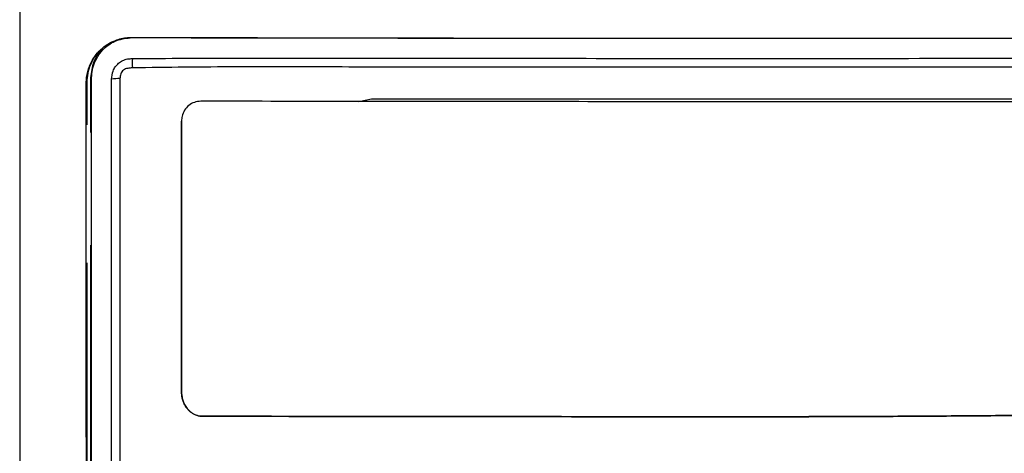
# Model space of a CAD drawing. Header units: millimetres. Extents: x -0.57 to 0.95, y -0.4 to 0.71.
# Tile 103 of 256: x 0.1307 to 0.1745, y 0.2159 to 0.2352. Entities that reach past the tile are written whole.
import ezdxf

# ---------------------------------------------------------------- set-up
doc = ezdxf.new("R2010")
doc.units = ezdxf.units.MM
doc.layers.add('FORMAT', color=7, linetype='Continuous')

msp = doc.modelspace()

# ---------------------------------------------------------------- linework, layer by layer
at = {"layer": 'FORMAT', "color": 7, "linetype": 'Continuous', "lineweight": 25}
for p, q in [((0.135699, 0.234416), (0.135699, 0.234406)), ((0.135699, 0.234416), (0.135699, 0.234416)), ((0.133867, 0.232631), (0.133899, 0.232607)), ((0.133867, 0.230177), (0.133867, 0.232631)), ((0.133699, 0.232417), (0.13366, 0.232378)), ((0.145781, 0.231564), (0.146341, 0.231676)), ((0.137895, 0.230692), (0.137895, 0.230692)), ((0.137895, 0.218646), (0.137895, 0.218646)), ((0.138776, 0.217556), (0.138776, 0.217556)), ((0.163821, 0.217532), (0.163821, 0.217532))]:
    msp.add_line(p, q, dxfattribs=at)
for centre, radius, start, end in [((0.13732, 0.233247), 0.001616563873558, 172.047295, 186.715838), ((0.135145, 0.230152), 0.0024303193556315, 89.694149, 98.56194)]:
    msp.add_arc(centre, radius, start, end, dxfattribs=at)
for points in [[(0.1306991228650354, 0.2623876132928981), (0.1306990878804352, 0.2378511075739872), (0.1306990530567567, 0.2130499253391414), (0.1306990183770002, 0.1882679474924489)], [(0.1336631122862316, 0.2152712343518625), (0.1336620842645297, 0.2209792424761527), (0.1336610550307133, 0.2266827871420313), (0.1336600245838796, 0.2323783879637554)], [(0.1336990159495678, 0.2305242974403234), (0.1336990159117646, 0.2311554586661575), (0.1336990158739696, 0.2317865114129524), (0.133699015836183, 0.2324174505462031)], [(0.1336990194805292, 0.1709555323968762), (0.1336990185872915, 0.1887603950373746), (0.1336990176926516, 0.2066068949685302), (0.1336990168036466, 0.2243807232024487)]]:
    msp.add_open_spline(points, degree=3, dxfattribs=at)
for points, knots in [([(0.1336600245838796, 0.2323783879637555), (0.1336608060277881, 0.2324224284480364), (0.1336623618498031, 0.2325101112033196), (0.1336752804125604, 0.2326408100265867), (0.1336959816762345, 0.2327698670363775), (0.1337252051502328, 0.2328972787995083), (0.1337627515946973, 0.2330230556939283), (0.1338391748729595, 0.2332295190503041), (0.1339817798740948, 0.2335049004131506), (0.1342314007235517, 0.2338156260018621), (0.1345356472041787, 0.2340729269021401), (0.1348507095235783, 0.2342449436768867), (0.1351495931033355, 0.234349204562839), (0.1354216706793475, 0.2344060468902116), (0.1356061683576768, 0.2344124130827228), (0.1356991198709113, 0.2344156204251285)], [0, 0, 0, 0, 0.0412790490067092, 0.0821848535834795, 0.1228901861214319, 0.1635704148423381, 0.2044012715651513, 0.2455565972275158, 0.3693240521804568, 0.4921640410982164, 0.615794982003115, 0.7397840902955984, 0.826277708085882, 0.9124772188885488, 0.9999999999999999, 0.9999999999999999, 0.9999999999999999, 0.9999999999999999]), ([(0.1338990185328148, 0.2326072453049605), (0.1339063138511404, 0.2327300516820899), (0.1339208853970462, 0.2329753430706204), (0.1340709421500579, 0.2334351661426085), (0.1344067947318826, 0.2339288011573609), (0.1350049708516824, 0.2343310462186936), (0.1354657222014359, 0.2343808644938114), (0.1356990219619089, 0.234406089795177)], [0, 0, 0, 0, 0.1307063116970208, 0.2610705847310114, 0.5090880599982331, 0.7514285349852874, 1, 1, 1, 1]), ([(0.1356990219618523, 0.2344060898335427), (0.1403659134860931, 0.2343974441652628), (0.1496999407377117, 0.2343801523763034), (0.1591136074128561, 0.234378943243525), (0.1638205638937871, 0.2343783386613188)], [0, 0, 0, 0, 0.4999869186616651, 1, 1, 1, 1]), ([(0.1356991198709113, 0.2344156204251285), (0.136194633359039, 0.2344143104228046), (0.137185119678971, 0.2344116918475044), (0.1386717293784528, 0.2344080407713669), (0.1401578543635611, 0.2344045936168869), (0.1416435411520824, 0.2344013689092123), (0.14312867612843, 0.2343983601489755), (0.144613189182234, 0.2343955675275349), (0.1460969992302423, 0.2343929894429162), (0.1475800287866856, 0.2343906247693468), (0.1490622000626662, 0.2343884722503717), (0.1505434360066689, 0.234386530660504), (0.1520236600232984, 0.2343847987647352), (0.1535027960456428, 0.2343832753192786), (0.1549807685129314, 0.2343819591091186), (0.1564575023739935, 0.2343808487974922), (0.1579329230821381, 0.2343799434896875), (0.1594069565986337, 0.2343792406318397), (0.1608795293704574, 0.2343787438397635), (0.1623505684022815, 0.2343784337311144), (0.1633307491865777, 0.2343783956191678), (0.1638205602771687, 0.2343783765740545)], [0, 0, 0, 0, 0.053157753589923, 0.1062575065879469, 0.1592991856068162, 0.2122827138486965, 0.2652080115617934, 0.3180749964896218, 0.370883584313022, 0.4236336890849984, 0.4763252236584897, 0.5289581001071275, 0.5815322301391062, 0.6340475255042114, 0.6865038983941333, 0.7389012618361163, 0.7912395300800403, 0.8435186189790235, 0.8957384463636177, 0.9478989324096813, 1, 1, 1, 1]), ([(0.1638205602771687, 0.2343783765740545), (0.1643090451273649, 0.2343783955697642), (0.1652867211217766, 0.2343784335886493), (0.1667542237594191, 0.2343787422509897), (0.1682237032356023, 0.234379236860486), (0.1696950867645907, 0.234379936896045), (0.171168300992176, 0.234380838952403), (0.1726432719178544, 0.2343819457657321), (0.1741199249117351, 0.2343832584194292), (0.1755981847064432, 0.2343847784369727), (0.1770779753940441, 0.2343865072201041), (0.1785592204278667, 0.2343884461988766), (0.180041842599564, 0.2343905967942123), (0.1815257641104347, 0.2343929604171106), (0.1830109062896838, 0.234395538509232), (0.1844971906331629, 0.2343983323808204), (0.1859845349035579, 0.2344013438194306), (0.1874728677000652, 0.2344045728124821), (0.1889620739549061, 0.2344080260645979), (0.190452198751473, 0.2344116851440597), (0.1914451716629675, 0.2344143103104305), (0.1919420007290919, 0.2344156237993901)], [0, 0, 0, 0, 0.0519599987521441, 0.1039951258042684, 0.1561053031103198, 0.2082904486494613, 0.2605504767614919, 0.3128852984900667, 0.3652948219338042, 0.4177789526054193, 0.4703375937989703, 0.5229706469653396, 0.5756780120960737, 0.6284595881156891, 0.6813152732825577, 0.7342449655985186, 0.7872485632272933, 0.8403259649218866, 0.8934770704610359, 0.9467017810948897, 0.9999999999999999, 0.9999999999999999, 0.9999999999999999, 0.9999999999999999]), ([(0.1638205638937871, 0.2343783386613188), (0.1685275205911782, 0.2343789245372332), (0.1779411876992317, 0.2343800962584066), (0.1872752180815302, 0.2343973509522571), (0.19194211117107, 0.2344059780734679)], [0, 0, 0, 0, 0.5000130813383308, 1, 1, 1, 1]), ([(0.1336990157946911, 0.232417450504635), (0.1337066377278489, 0.2325533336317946), (0.1337218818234, 0.2328251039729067), (0.1338942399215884, 0.2333264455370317), (0.1341085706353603, 0.2337347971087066), (0.1343563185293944, 0.2338895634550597), (0.134382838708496, 0.2339061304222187)], [0, 0, 0, 0, 0.2406470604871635, 0.4813013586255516, 0.944475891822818, 1, 1, 1, 1]), ([(0.1338669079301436, 0.2326314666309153), (0.133895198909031, 0.2328714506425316), (0.133937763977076, 0.2332325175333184), (0.1341598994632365, 0.2336534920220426), (0.134311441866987, 0.2338252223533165), (0.134382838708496, 0.2339061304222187)], [0, 0, 0, 0, 0.5117668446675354, 0.7699765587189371, 1, 1, 1, 1]), ([(0.1347833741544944, 0.2325552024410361), (0.1347964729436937, 0.2326789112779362), (0.1348169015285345, 0.2328718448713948), (0.1349476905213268, 0.2331060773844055), (0.1350912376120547, 0.2332679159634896), (0.135276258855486, 0.2333907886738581), (0.1354942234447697, 0.2334657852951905), (0.1356431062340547, 0.2334690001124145), (0.1357193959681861, 0.2334706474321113)], [0, 0, 0, 0, 0.250746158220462, 0.3910582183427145, 0.5399179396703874, 0.688768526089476, 0.8405204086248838, 1, 1, 1, 1]), ([(0.1357193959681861, 0.2334706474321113), (0.1372798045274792, 0.2334821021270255), (0.1403870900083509, 0.2335049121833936), (0.1450698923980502, 0.2334871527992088), (0.15286403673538, 0.2334832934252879), (0.159125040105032, 0.2334811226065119), (0.1638205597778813, 0.2334794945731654)], [0, 0, 0, 0, 0.1678964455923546, 0.3343369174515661, 0.5007774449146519, 1, 1, 1, 1]), ([(0.1638205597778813, 0.2334794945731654), (0.1690797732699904, 0.2334816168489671), (0.1757167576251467, 0.2334842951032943), (0.183691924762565, 0.2334884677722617), (0.1878123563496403, 0.2335059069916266), (0.1905473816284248, 0.2334823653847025), (0.1919217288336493, 0.2334705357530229)], [0, 0, 0, 0, 0.5591214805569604, 0.7055960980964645, 0.8520623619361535, 1, 1, 1, 1]), ([(0.1357149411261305, 0.2330579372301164), (0.135645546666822, 0.2330530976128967), (0.1355415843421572, 0.2330458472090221), (0.1354049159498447, 0.2330137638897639), (0.1353138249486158, 0.2329586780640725), (0.1352409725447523, 0.2328819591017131), (0.1351711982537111, 0.2327582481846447), (0.1351633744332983, 0.2326525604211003), (0.1351581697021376, 0.2325822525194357)], [0, 0, 0, 0, 0.2510463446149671, 0.3761015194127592, 0.5013066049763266, 0.6261748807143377, 0.7513159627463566, 1, 1, 1, 1]), ([(0.163820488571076, 0.2330885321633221), (0.1591186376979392, 0.2330901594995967), (0.1528491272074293, 0.2330923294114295), (0.1450431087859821, 0.2330929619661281), (0.1403695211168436, 0.2331167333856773), (0.137266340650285, 0.2330775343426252), (0.1357149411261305, 0.2330579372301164)], [0, 0, 0, 0, 0.4999567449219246, 0.666648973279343, 0.8333449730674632, 0.9999999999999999, 0.9999999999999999, 0.9999999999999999, 0.9999999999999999]), ([(0.191926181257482, 0.2330578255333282), (0.1901883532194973, 0.2330771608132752), (0.1867123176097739, 0.2331158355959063), (0.1814750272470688, 0.2330915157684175), (0.173851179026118, 0.2330913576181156), (0.167958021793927, 0.2330896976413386), (0.1638204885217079, 0.2330885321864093)], [0, 0, 0, 0, 0.1866506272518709, 0.3733420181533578, 0.5600290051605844, 1, 1, 1, 1]), ([(0.1338989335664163, 0.1919257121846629), (0.1338989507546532, 0.1987185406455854), (0.1338989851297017, 0.2123036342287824), (0.1338990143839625, 0.2258395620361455), (0.1338990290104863, 0.2326072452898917)], [0, 0, 0, 0, 0.5000207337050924, 1, 1, 1, 1]), ([(0.1347822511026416, 0.1933948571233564), (0.1347828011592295, 0.1999335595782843), (0.1347839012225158, 0.2130103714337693), (0.1347835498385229, 0.2260404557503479), (0.1347833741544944, 0.2325552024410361)], [0, 0, 0, 0, 0.5000226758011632, 1, 1, 1, 1]), ([(0.1351581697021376, 0.2325822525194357), (0.1351579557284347, 0.2260631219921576), (0.1351575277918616, 0.213025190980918), (0.1351540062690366, 0.1999406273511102), (0.1351522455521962, 0.1933985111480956)], [0, 0, 0, 0, 0.5000126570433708, 1, 1, 1, 1]), ([(0.1463405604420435, 0.2316755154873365), (0.1468092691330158, 0.2316755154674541), (0.1477495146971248, 0.2316755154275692), (0.1491653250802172, 0.2316755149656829), (0.1505904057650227, 0.2316755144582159), (0.1520247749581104, 0.2316755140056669), (0.1534683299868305, 0.2316755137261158), (0.1549209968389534, 0.2316755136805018), (0.1563826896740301, 0.2316755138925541), (0.1578533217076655, 0.2316755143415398), (0.1593328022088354, 0.2316755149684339), (0.1608210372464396, 0.2316755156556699), (0.1623179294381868, 0.2316755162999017), (0.1633187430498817, 0.2316755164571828), (0.1638205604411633, 0.231675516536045)], [0, 0, 0, 0, 0.0806601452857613, 0.1618069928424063, 0.2434404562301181, 0.325560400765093, 0.4081666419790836, 0.4912589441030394, 0.5748370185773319, 0.6589005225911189, 0.7434490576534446, 0.8284821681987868, 0.9139993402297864, 1, 1, 1, 1]), ([(0.1638205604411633, 0.2316755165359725), (0.1643009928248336, 0.2316755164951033), (0.1652593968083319, 0.2316755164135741), (0.1666932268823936, 0.231675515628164), (0.168119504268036, 0.2316755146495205), (0.1695381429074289, 0.2316755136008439), (0.17094905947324, 0.2316755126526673), (0.1723521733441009, 0.2316755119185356), (0.1737474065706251, 0.2316755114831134), (0.1751346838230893, 0.2316755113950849), (0.1765139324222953, 0.2316755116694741), (0.1778850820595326, 0.2316755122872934), (0.1792480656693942, 0.2316755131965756), (0.1806028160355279, 0.2316755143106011), (0.1819492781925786, 0.2316755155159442), (0.1832873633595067, 0.2316755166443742), (0.1846171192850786, 0.2316755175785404), (0.1855002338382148, 0.2316755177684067), (0.185940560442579, 0.2316755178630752)], [0, 0, 0, 0, 0.0650070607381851, 0.1296811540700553, 0.1940218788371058, 0.2580288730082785, 0.3217018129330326, 0.3850404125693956, 0.4480444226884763, 0.5107136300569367, 0.5730478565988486, 0.6350469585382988, 0.6967108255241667, 0.7580393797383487, 0.8190325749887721, 0.8796903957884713, 0.9400128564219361, 1, 1, 1, 1]), ([(0.1387511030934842, 0.2315729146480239), (0.1386558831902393, 0.2315629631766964), (0.138465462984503, 0.2315430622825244), (0.138210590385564, 0.2313950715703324), (0.1380172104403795, 0.2311779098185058), (0.1379100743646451, 0.2309302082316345), (0.1378994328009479, 0.2307633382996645), (0.1378949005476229, 0.2306922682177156)], [0, 0, 0, 0, 0.2104851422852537, 0.4209269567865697, 0.6319769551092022, 0.8432585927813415, 0.9999999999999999, 0.9999999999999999, 0.9999999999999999, 0.9999999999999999]), ([(0.1638205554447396, 0.2315515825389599), (0.161725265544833, 0.2315518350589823), (0.1575346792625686, 0.2315523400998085), (0.1491610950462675, 0.2315574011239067), (0.1429147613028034, 0.231566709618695), (0.1387511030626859, 0.2315729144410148)], [0, 0, 0, 0, 0.2500502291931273, 0.5001012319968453, 1, 1, 1, 1]), ([(0.1890503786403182, 0.2315563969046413), (0.1869572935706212, 0.2315534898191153), (0.1827711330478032, 0.2315476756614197), (0.1743628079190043, 0.2315480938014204), (0.1680370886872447, 0.2315501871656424), (0.1638205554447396, 0.2315515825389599)], [0, 0, 0, 0, 0.250055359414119, 0.5001095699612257, 1, 1, 1, 1]), ([(0.1378951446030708, 0.2186456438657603), (0.1378952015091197, 0.2206548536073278), (0.1378952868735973, 0.2236688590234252), (0.1378953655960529, 0.2276834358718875), (0.1378950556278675, 0.2296893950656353), (0.1378949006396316, 0.2306924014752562)], [0, 0, 0, 0, 0.4999458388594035, 0.7499662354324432, 1, 1, 1, 1]), ([(0.1378949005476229, 0.2306922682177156), (0.1378950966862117, 0.2286863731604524), (0.1378953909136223, 0.2256773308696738), (0.1378952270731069, 0.2216603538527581), (0.1378951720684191, 0.2196504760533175), (0.137895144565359, 0.2186455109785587)], [0, 0, 0, 0, 0.4999437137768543, 0.7499653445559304, 1, 1, 1, 1]), ([(0.1338669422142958, 0.1711759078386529), (0.1338669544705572, 0.1719053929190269), (0.1338669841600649, 0.1736724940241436), (0.133867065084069, 0.1767861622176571), (0.1338671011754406, 0.1799594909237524), (0.1338671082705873, 0.1829610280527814), (0.1338670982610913, 0.1855592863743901), (0.1338670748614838, 0.1883890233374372), (0.1338670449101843, 0.1914501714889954), (0.1338670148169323, 0.1947425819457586), (0.1338670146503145, 0.2004447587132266), (0.1338669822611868, 0.2080492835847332), (0.1338669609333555, 0.2170448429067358), (0.1338669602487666, 0.2226044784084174), (0.13386695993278, 0.2251706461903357)], [0, 0, 0, 0, 0.0405341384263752, 0.0981896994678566, 0.1729654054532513, 0.2167732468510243, 0.2648611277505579, 0.3172293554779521, 0.3738783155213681, 0.4348075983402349, 0.5000163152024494, 0.6904711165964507, 0.8571303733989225, 1, 1, 1, 1]), ([(0.1387761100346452, 0.2175560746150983), (0.1387310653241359, 0.2175608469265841), (0.1386395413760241, 0.2175705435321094), (0.1385092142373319, 0.2176153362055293), (0.1383866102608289, 0.2176788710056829), (0.1382719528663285, 0.2177628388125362), (0.1381670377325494, 0.2178682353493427), (0.1380735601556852, 0.217996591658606), (0.137996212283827, 0.2181435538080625), (0.1379397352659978, 0.2183049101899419), (0.1379042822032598, 0.2184737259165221), (0.1378982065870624, 0.2185880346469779), (0.1378951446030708, 0.2186456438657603)], [0, 0, 0, 0, 0.0882268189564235, 0.1792633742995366, 0.267382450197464, 0.3575510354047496, 0.4559343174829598, 0.5566793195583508, 0.6662654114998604, 0.7782550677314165, 0.8882451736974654, 1, 1, 1, 1]), ([(0.137895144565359, 0.2186455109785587), (0.1378986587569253, 0.2185832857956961), (0.1379057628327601, 0.2184574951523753), (0.1379496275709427, 0.2182657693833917), (0.1380263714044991, 0.2180738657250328), (0.1381319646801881, 0.2179087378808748), (0.1382539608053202, 0.2177774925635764), (0.1383808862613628, 0.2176809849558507), (0.1385242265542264, 0.2176071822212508), (0.1386427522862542, 0.217572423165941), (0.138728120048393, 0.2175593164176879), (0.1387600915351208, 0.2175570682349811), (0.138776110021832, 0.217555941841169)], [0, 0, 0, 0, 0.1207431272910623, 0.2440869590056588, 0.3802953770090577, 0.5212551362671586, 0.6236468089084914, 0.7289112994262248, 0.8313744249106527, 0.9374368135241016, 0.9686543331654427, 1, 1, 1, 1]), ([(0.1890373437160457, 0.217674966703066), (0.1879923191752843, 0.2176721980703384), (0.1859019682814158, 0.2176666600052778), (0.1827586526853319, 0.2176477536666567), (0.1796103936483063, 0.2176245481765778), (0.1764584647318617, 0.2175988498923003), (0.1733033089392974, 0.2175735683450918), (0.1701451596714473, 0.2175518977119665), (0.1669838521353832, 0.2175357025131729), (0.1648750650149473, 0.2175333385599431), (0.1638205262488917, 0.2175321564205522)], [0, 0, 0, 0, 0.1249748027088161, 0.2499856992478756, 0.3749602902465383, 0.4999694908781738, 0.6248919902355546, 0.7498484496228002, 0.8749069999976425, 1, 1, 1, 1]), ([(0.1638205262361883, 0.2175320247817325), (0.164874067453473, 0.217533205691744), (0.1669814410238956, 0.2175355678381), (0.170141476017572, 0.2175517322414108), (0.1733001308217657, 0.2175734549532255), (0.1775067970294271, 0.217606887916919), (0.1827603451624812, 0.2176521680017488), (0.1869442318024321, 0.2176672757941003), (0.1890373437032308, 0.2176748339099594)], [0, 0, 0, 0, 0.1249768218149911, 0.2499881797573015, 0.3749649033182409, 0.4999756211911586, 0.7498481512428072, 1, 1, 1, 1]), ([(0.1638205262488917, 0.2175321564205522), (0.1617273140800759, 0.2175324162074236), (0.1575408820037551, 0.217532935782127), (0.1512698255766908, 0.2175375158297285), (0.1450093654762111, 0.2175433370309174), (0.1408546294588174, 0.217551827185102), (0.1387761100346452, 0.2175560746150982)], [0, 0, 0, 0, 0.2500291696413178, 0.500059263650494, 0.7498910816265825, 1, 1, 1, 1]), ([(0.138776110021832, 0.217555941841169), (0.141743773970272, 0.2175504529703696), (0.1473827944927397, 0.2175400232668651), (0.155742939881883, 0.2175335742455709), (0.1611264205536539, 0.2175325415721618), (0.1638205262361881, 0.2175320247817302)], [0, 0, 0, 0, 0.356901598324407, 0.6781682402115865, 0.9999999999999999, 0.9999999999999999, 0.9999999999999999, 0.9999999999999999])]:
    msp.add_open_spline(points, degree=3, knots=knots, dxfattribs=at)

doc.saveas('drawing.dxf')
